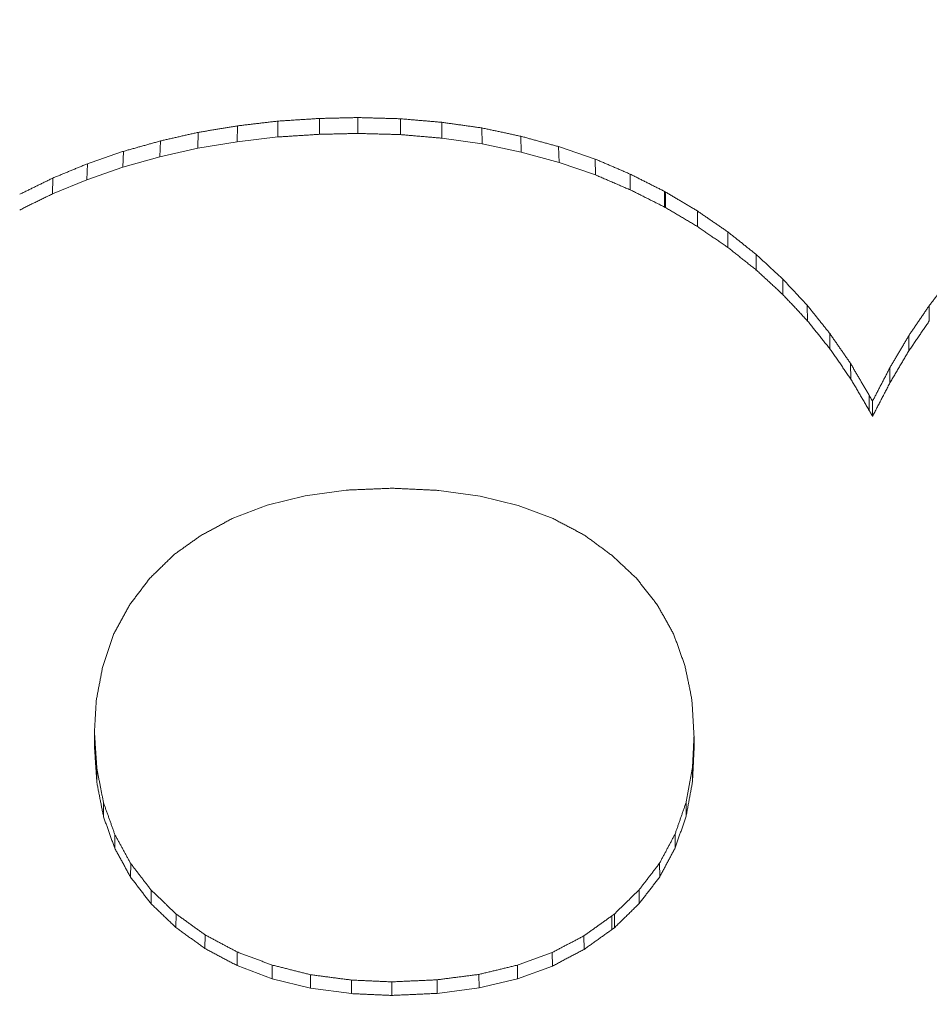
# Model space of a CAD drawing. Header units: millimetres. Extents: x 504 to 605, y 222 to 305.
# Tile 31 of 70: x 552.172 to 552.902, y 263.744 to 264.535. Entities that reach past the tile are written whole.
import ezdxf

# ---------------------------------------------------------------- set-up
doc = ezdxf.new("R2010")
doc.units = ezdxf.units.MM
doc.header["$LTSCALE"] = 0.03
doc.layers.get('0').update_dxf_attribs({"lineweight": 15})
doc.layers.add('1', color=7, linetype='Continuous', true_color=0xffffff)
doc.styles.get("Standard").update_dxf_attribs({"font": 'simsun.ttc', "width": 0.85})
doc.dimstyles.new('ISO-25', dxfattribs={"dimtxt": 2.5, "dimasz": 2, "dimexe": 1.3, "dimexo": 0.625, "dimtad": 1, "dimzin": 9, "dimdsep": 46, "dimtxsty": 'Standard', "dimblk": 'OPEN30', "dimcen": 2, "dimazin": 2, "dimtfac": 0.6, "dimtmove": 0, "dimatfit": 0, "dimldrblk": 'OPEN30', "dimfxl": 1, "dimtolj": 1, "dimarcsym": 0})

# ---------------------------------------------------------------- blocks, each defined once
blk = doc.blocks.new('_Open30')
at = {"color": 0, "linetype": 'ByBlock', "lineweight": -2}
for p, q in [((-1, 0.26795), (0, 0)), ((0, 0), (-1, -0.26795)), ((0, 0), (-1, 0))]:
    blk.add_line(p, q, dxfattribs=at)
blk = doc.blocks.new('*D7')
at = {"color": 0, "lineweight": -2}
for p, q in [((516.83924, 260.29599), (516.83924, 302.80541)), ((573.82796, 277.51337), (573.82796, 302.80541)), ((518.83924, 301.50541), (571.82796, 301.50541))]:
    blk.add_line(p, q, dxfattribs=at)
at = {"layer": 'Defpoints', "color": 0}
for p in [(573.82796, 301.50541), (573.82796, 276.88837), (516.83924, 259.67099)]:
    blk.add_point(p, dxfattribs=at)
at = {"color": 0, "lineweight": -2, "xscale": 2, "yscale": 2, "zscale": 2, "rotation": 180}
blk.add_blockref('_Open30', (516.83924, 301.50541), dxfattribs=at)
at = {"color": 0, "lineweight": -2, "xscale": 2, "yscale": 2, "zscale": 2}
blk.add_blockref('_Open30', (573.82796, 301.50541), dxfattribs=at)
at = {"color": 0, "insert": (545.32061, 303.38041), "char_height": 2.5, "attachment_point": 5}
blk.add_mtext('\\A1;56.99', dxfattribs=at)
blk = doc.blocks.new('A$C4323a73e')
at = {"layer": '1', "color": 7, "linetype": 'Continuous', "lineweight": 18}
for p, q in [((35.57543, 4.78464), (35.57543, 4.77191)), ((35.60606, 4.78535), (35.60606, 4.77262)), ((35.64037, 4.7844), (35.64037, 4.77167)), ((35.50951, 4.77869), (35.5093, 4.76594)), ((35.54185, 4.7825), (35.54185, 4.76977)), ((35.67345, 4.78154), (35.67367, 4.76881)), ((35.7058, 4.77703), (35.70603, 4.76428)), ((35.4779, 4.77346), (35.47767, 4.76071)), ((35.5093, 4.76594), (35.54185, 4.76977)), ((35.67345, 4.76884), (35.70603, 4.76428)), ((35.73692, 4.77037), (35.73729, 4.7576)), ((35.44751, 4.76656), (35.44717, 4.75378)), ((35.44717, 4.75378), (35.47767, 4.76071)), ((35.47767, 4.76071), (35.5093, 4.76594)), ((35.70603, 4.76428), (35.73729, 4.7576)), ((35.76731, 4.76204), (35.76771, 4.74926)), ((35.41786, 4.75823), (35.41751, 4.74546)), ((35.41751, 4.74546), (35.44717, 4.75378)), ((35.73729, 4.7576), (35.76771, 4.74926)), ((35.79671, 4.75205), (35.79707, 4.73928)), ((35.38894, 4.74824), (35.38854, 4.73544)), ((35.38854, 4.73544), (35.41751, 4.74546)), ((35.76771, 4.74926), (35.79707, 4.73928)), ((35.36125, 4.73682), (35.36086, 4.72402)), ((35.36086, 4.72402), (35.38854, 4.73544)), ((35.85234, 4.72611), (35.85234, 4.71353)), ((35.96703, 4.63464), (35.96736, 4.62195)), ((36.00182, 4.58791), (36.00208, 4.57533)), ((36.01677, 4.56239), (36.01677, 4.55025)), ((36.01947, 4.55762), (36.01949, 4.54546)), ((35.56377, 4.48173), (35.59675, 4.48624)), ((35.63203, 4.48768), (35.63522, 4.48768)), ((35.67111, 4.48601), (35.70439, 4.48149)), ((35.53343, 4.47412), (35.56377, 4.48173)), ((35.70439, 4.48149), (35.73498, 4.47388)), ((35.50527, 4.46341), (35.53343, 4.47412)), ((35.73498, 4.47388), (35.76291, 4.4634)), ((35.39458, 4.29207), (35.39458, 4.28065)), ((35.87611, 4.28872), (35.87611, 4.27731)), ((35.39654, 4.26261), (35.39653, 4.25139)), ((35.87488, 4.26333), (35.87488, 4.25199)), ((35.40193, 4.23506), (35.4019, 4.22395)), ((35.86974, 4.23554), (35.86977, 4.22436)), ((35.411, 4.20966), (35.41093, 4.19864)), ((35.86092, 4.21014), (35.86098, 4.19907)), ((35.42374, 4.18641), (35.42363, 4.17547)), ((35.84842, 4.18665), (35.84853, 4.17565)), ((35.44016, 4.16507), (35.44001, 4.15418)), ((35.832, 4.16531), (35.83218, 4.1544)), ((35.46025, 4.14588), (35.46006, 4.13503)), ((35.81019, 4.14444), (35.81019, 4.13342)), ((35.81215, 4.14588), (35.81236, 4.13501)), ((35.48353, 4.12909), (35.48334, 4.11824)), ((35.78764, 4.12837), (35.78787, 4.11751)), ((35.50926, 4.11541), (35.50908, 4.10456)), ((35.76216, 4.11493), (35.76237, 4.10406)), ((35.50908, 4.10456), (35.53728, 4.09399)), ((35.53744, 4.10485), (35.53728, 4.09399)), ((35.73422, 4.10485), (35.73445, 4.09399)), ((35.73445, 4.09399), (35.76237, 4.10406)), ((35.56808, 4.09717), (35.56798, 4.0863)), ((35.70335, 4.09741), (35.70352, 4.08653)), ((35.53728, 4.09399), (35.56798, 4.0863)), ((35.60116, 4.09285), (35.60116, 4.08196)), ((35.63351, 4.09141), (35.63351, 4.08053)), ((35.66977, 4.09309), (35.66991, 4.08221)), ((35.70352, 4.08653), (35.73445, 4.09399)), ((35.56798, 4.0863), (35.60116, 4.08196)), ((35.66977, 4.08219), (35.70352, 4.08653))]:
    blk.add_line(p, q, dxfattribs=at)
for points, degree in [([(35.57543, 4.78464), (35.57484, 4.7846), (35.57366, 4.78452), (35.57189, 4.78441), (35.57013, 4.7843), (35.56836, 4.78419), (35.56659, 4.78407), (35.56483, 4.78396), (35.56306, 4.78385), (35.56129, 4.78374), (35.55952, 4.78362), (35.55776, 4.78351), (35.55599, 4.7834), (35.55422, 4.78328), (35.55246, 4.78317), (35.55069, 4.78306), (35.54892, 4.78295), (35.54716, 4.78283), (35.54539, 4.78272), (35.54362, 4.78261), (35.54244, 4.78253), (35.54185, 4.7825)], 3), ([(35.60606, 4.78535), (35.60552, 4.78534), (35.60445, 4.78531), (35.60283, 4.78527), (35.60122, 4.78524), (35.59961, 4.7852), (35.598, 4.78516), (35.59639, 4.78512), (35.59477, 4.78509), (35.59316, 4.78505), (35.59155, 4.78501), (35.58994, 4.78497), (35.58832, 4.78494), (35.58671, 4.7849), (35.5851, 4.78486), (35.58349, 4.78482), (35.58188, 4.78479), (35.58026, 4.78475), (35.57865, 4.78471), (35.57704, 4.78467), (35.57596, 4.78465), (35.57543, 4.78464)], 3), ([(35.64037, 4.7844), (35.63976, 4.78442), (35.63856, 4.78445), (35.63676, 4.7845), (35.63495, 4.78455), (35.63314, 4.7846), (35.63134, 4.78465), (35.62953, 4.7847), (35.62773, 4.78475), (35.62592, 4.7848), (35.62412, 4.78485), (35.62231, 4.7849), (35.6205, 4.78495), (35.6187, 4.785), (35.61689, 4.78505), (35.61509, 4.7851), (35.61328, 4.78515), (35.61148, 4.7852), (35.60967, 4.78525), (35.60786, 4.7853), (35.60666, 4.78533), (35.60606, 4.78535)], 3), ([(35.67345, 4.78154), (35.67287, 4.78159), (35.67171, 4.78169), (35.66997, 4.78185), (35.66823, 4.782), (35.66648, 4.78215), (35.66474, 4.7823), (35.663, 4.78245), (35.66126, 4.7826), (35.65952, 4.78275), (35.65778, 4.7829), (35.65604, 4.78305), (35.6543, 4.7832), (35.65256, 4.78335), (35.65081, 4.7835), (35.64907, 4.78365), (35.64733, 4.7838), (35.64559, 4.78395), (35.64385, 4.7841), (35.64211, 4.78425), (35.64095, 4.78435), (35.64037, 4.7844)], 3), ([(35.50951, 4.77869), (35.50895, 4.7786), (35.50784, 4.77842), (35.50618, 4.77814), (35.50452, 4.77786), (35.50285, 4.77759), (35.50119, 4.77731), (35.49952, 4.77704), (35.49786, 4.77676), (35.4962, 4.77649), (35.49453, 4.77621), (35.49287, 4.77594), (35.49121, 4.77566), (35.48954, 4.77539), (35.48788, 4.77511), (35.48621, 4.77483), (35.48455, 4.77456), (35.48289, 4.77428), (35.48122, 4.77401), (35.47956, 4.77373), (35.47845, 4.77355), (35.4779, 4.77346)], 3), ([(35.54185, 4.7825), (35.54129, 4.78243), (35.54015, 4.7823), (35.53845, 4.7821), (35.53675, 4.7819), (35.53504, 4.78169), (35.53334, 4.78149), (35.53164, 4.78129), (35.52994, 4.78109), (35.52823, 4.78089), (35.52653, 4.78069), (35.52483, 4.78049), (35.52313, 4.78029), (35.52142, 4.78009), (35.51972, 4.77989), (35.51802, 4.77969), (35.51632, 4.77949), (35.51461, 4.77929), (35.51291, 4.77909), (35.51121, 4.77889), (35.51007, 4.77876), (35.50951, 4.77869)], 3), ([(35.7058, 4.77703), (35.70523, 4.7771), (35.70409, 4.77726), (35.70239, 4.7775), (35.70069, 4.77774), (35.69899, 4.77798), (35.69728, 4.77821), (35.69558, 4.77845), (35.69388, 4.77869), (35.69218, 4.77893), (35.69047, 4.77917), (35.68877, 4.7794), (35.68707, 4.77964), (35.68537, 4.77988), (35.68366, 4.78012), (35.68196, 4.78036), (35.68026, 4.78059), (35.67856, 4.78083), (35.67685, 4.78107), (35.67515, 4.78131), (35.67402, 4.78147), (35.67345, 4.78154)], 3), ([(35.73692, 4.77037), (35.73637, 4.77048), (35.73528, 4.77072), (35.73364, 4.77107), (35.732, 4.77142), (35.73037, 4.77177), (35.72873, 4.77212), (35.72709, 4.77247), (35.72545, 4.77282), (35.72381, 4.77317), (35.72218, 4.77352), (35.72054, 4.77387), (35.7189, 4.77422), (35.71726, 4.77457), (35.71562, 4.77492), (35.71399, 4.77527), (35.71235, 4.77562), (35.71071, 4.77597), (35.70907, 4.77632), (35.70743, 4.77667), (35.70634, 4.77691), (35.7058, 4.77703)], 3), ([(35.4779, 4.77346), (35.47736, 4.77334), (35.4763, 4.77309), (35.4747, 4.77273), (35.4731, 4.77237), (35.4715, 4.77201), (35.4699, 4.77164), (35.4683, 4.77128), (35.4667, 4.77092), (35.4651, 4.77055), (35.4635, 4.77019), (35.4619, 4.76983), (35.4603, 4.76946), (35.4587, 4.7691), (35.4571, 4.76874), (35.4555, 4.76837), (35.45391, 4.76801), (35.45231, 4.76765), (35.45071, 4.76729), (35.44911, 4.76692), (35.44804, 4.76668), (35.44751, 4.76656)], 3), ([(35.54185, 4.76977), (35.54244, 4.76981), (35.54362, 4.76989), (35.54539, 4.77), (35.54716, 4.77011), (35.54892, 4.77022), (35.55069, 4.77034), (35.55246, 4.77045), (35.55422, 4.77056), (35.55599, 4.77067), (35.55776, 4.77079), (35.55952, 4.7709), (35.56129, 4.77101), (35.56306, 4.77112), (35.56483, 4.77123), (35.56659, 4.77135), (35.56836, 4.77146), (35.57013, 4.77157), (35.57189, 4.77168), (35.57366, 4.7718), (35.57484, 4.77187), (35.57543, 4.77191)], 3), ([(35.57543, 4.77191), (35.57596, 4.77192), (35.57704, 4.77195), (35.57865, 4.77198), (35.58026, 4.77202), (35.58188, 4.77206), (35.58349, 4.7721), (35.5851, 4.77213), (35.58671, 4.77217), (35.58832, 4.77221), (35.58994, 4.77225), (35.59155, 4.77228), (35.59316, 4.77232), (35.59477, 4.77236), (35.59639, 4.7724), (35.598, 4.77243), (35.59961, 4.77247), (35.60122, 4.77251), (35.60283, 4.77255), (35.60445, 4.77258), (35.60552, 4.77261), (35.60606, 4.77262)], 3), ([(35.60606, 4.77262), (35.60666, 4.7726), (35.60786, 4.77257), (35.60967, 4.77252), (35.61148, 4.77247), (35.61328, 4.77242), (35.61509, 4.77237), (35.61689, 4.77232), (35.6187, 4.77227), (35.6205, 4.77222), (35.62231, 4.77217), (35.62412, 4.77212), (35.62592, 4.77207), (35.62773, 4.77202), (35.62953, 4.77197), (35.63134, 4.77192), (35.63314, 4.77187), (35.63495, 4.77182), (35.63676, 4.77177), (35.63856, 4.77172), (35.63976, 4.77169), (35.64037, 4.77167)], 3), ([(35.64037, 4.77167), (35.64095, 4.77162), (35.64211, 4.77152), (35.64385, 4.77137), (35.64559, 4.77122), (35.64733, 4.77107), (35.64907, 4.77092), (35.65081, 4.77077), (35.65256, 4.77062), (35.6543, 4.77047), (35.65604, 4.77032), (35.65778, 4.77017), (35.65952, 4.77002), (35.66126, 4.76987), (35.663, 4.76972), (35.66474, 4.76957), (35.66648, 4.76942), (35.66823, 4.76927), (35.66997, 4.76912), (35.67171, 4.76897), (35.67287, 4.76887), (35.67345, 4.76883)], 3), ([(35.76731, 4.76204), (35.76677, 4.76219), (35.76571, 4.76248), (35.76411, 4.76292), (35.76251, 4.76335), (35.76091, 4.76379), (35.75931, 4.76423), (35.75771, 4.76467), (35.75611, 4.76511), (35.75451, 4.76554), (35.75291, 4.76598), (35.75131, 4.76642), (35.74971, 4.76686), (35.74811, 4.7673), (35.74651, 4.76774), (35.74491, 4.76817), (35.74332, 4.76861), (35.74172, 4.76905), (35.74012, 4.76949), (35.73852, 4.76993), (35.73745, 4.77022), (35.73692, 4.77037)], 3), ([(35.44751, 4.76656), (35.44699, 4.76641), (35.44595, 4.76612), (35.44439, 4.76568), (35.44283, 4.76524), (35.44127, 4.76481), (35.43971, 4.76437), (35.43814, 4.76393), (35.43658, 4.76349), (35.43502, 4.76305), (35.43346, 4.76261), (35.4319, 4.76218), (35.43034, 4.76174), (35.42878, 4.7613), (35.42722, 4.76086), (35.42566, 4.76042), (35.4241, 4.75999), (35.42254, 4.75955), (35.42098, 4.75911), (35.41942, 4.75867), (35.41838, 4.75838), (35.41786, 4.75823)], 3), ([(35.79671, 4.75205), (35.7962, 4.75222), (35.79516, 4.75257), (35.79362, 4.7531), (35.79207, 4.75362), (35.79052, 4.75415), (35.78897, 4.75468), (35.78743, 4.7552), (35.78588, 4.75573), (35.78433, 4.75625), (35.78278, 4.75678), (35.78123, 4.75731), (35.77969, 4.75783), (35.77814, 4.75836), (35.77659, 4.75888), (35.77504, 4.75941), (35.7735, 4.75994), (35.77195, 4.76046), (35.7704, 4.76099), (35.76885, 4.76151), (35.76782, 4.76186), (35.76731, 4.76204)], 3), ([(35.41786, 4.75823), (35.41735, 4.75806), (35.41633, 4.75771), (35.41481, 4.75718), (35.41329, 4.75665), (35.41177, 4.75613), (35.41025, 4.7556), (35.40873, 4.75508), (35.4072, 4.75455), (35.40568, 4.75402), (35.40416, 4.7535), (35.40264, 4.75297), (35.40112, 4.75245), (35.39959, 4.75192), (35.39807, 4.75139), (35.39655, 4.75087), (35.39503, 4.75034), (35.39351, 4.74982), (35.39198, 4.74929), (35.39046, 4.74876), (35.38945, 4.74841), (35.38894, 4.74824)], 3), ([(35.82489, 4.73991), (35.8244, 4.74012), (35.82341, 4.74055), (35.82193, 4.74119), (35.82044, 4.74183), (35.81896, 4.74247), (35.81748, 4.7431), (35.81599, 4.74374), (35.81451, 4.74438), (35.81303, 4.74502), (35.81154, 4.74566), (35.81006, 4.7463), (35.80858, 4.74694), (35.80709, 4.74758), (35.80561, 4.74821), (35.80413, 4.74885), (35.80264, 4.74949), (35.80116, 4.75013), (35.79968, 4.75077), (35.7982, 4.75141), (35.79721, 4.75183), (35.79671, 4.75205)], 3), ([(35.38894, 4.74824), (35.38845, 4.74804), (35.38748, 4.74764), (35.38603, 4.74704), (35.38457, 4.74644), (35.38311, 4.74583), (35.38165, 4.74523), (35.3802, 4.74463), (35.37874, 4.74403), (35.37728, 4.74343), (35.37582, 4.74283), (35.37437, 4.74223), (35.37291, 4.74163), (35.37145, 4.74102), (35.36999, 4.74042), (35.36854, 4.73982), (35.36708, 4.73922), (35.36562, 4.73862), (35.36416, 4.73802), (35.36271, 4.73742), (35.36173, 4.73702), (35.36125, 4.73682)], 3), ([(35.36125, 4.73682), (35.36078, 4.73659), (35.35984, 4.73613), (35.35844, 4.73544), (35.35703, 4.73475), (35.35563, 4.73406), (35.35422, 4.73337), (35.35281, 4.73268), (35.35141, 4.73199), (35.35, 4.7313), (35.3486, 4.73062), (35.34719, 4.72993), (35.34578, 4.72924), (35.34438, 4.72855), (35.34297, 4.72786), (35.34157, 4.72717), (35.34016, 4.72648), (35.33876, 4.72579), (35.33735, 4.7251), (35.33594, 4.72441), (35.33501, 4.72395), (35.33454, 4.72373)], 3), ([(35.82489, 4.73991), (35.82491, 4.72733)], 1), ([(35.85234, 4.72611), (35.85186, 4.72635), (35.85089, 4.72683), (35.84945, 4.72756), (35.84801, 4.72829), (35.84656, 4.72901), (35.84512, 4.72974), (35.84367, 4.73047), (35.84223, 4.73119), (35.84078, 4.73192), (35.83934, 4.73264), (35.83789, 4.73337), (35.83645, 4.7341), (35.835, 4.73482), (35.83356, 4.73555), (35.83212, 4.73628), (35.83067, 4.737), (35.82923, 4.73773), (35.82778, 4.73846), (35.82634, 4.73918), (35.82537, 4.73967), (35.82489, 4.73991)], 3), ([(35.85307, 4.72563), (35.85306, 4.72564), (35.85304, 4.72565), (35.853, 4.72568), (35.85296, 4.7257), (35.85292, 4.72573), (35.85288, 4.72575), (35.85284, 4.72578), (35.8528, 4.7258), (35.85276, 4.72583), (35.85273, 4.72586), (35.85269, 4.72588), (35.85265, 4.72591), (35.85261, 4.72593), (35.85257, 4.72596), (35.85253, 4.72598), (35.85249, 4.72601), (35.85246, 4.72603), (35.85242, 4.72606), (35.85238, 4.72608), (35.85235, 4.7261), (35.85234, 4.72611)], 3), ([(35.85307, 4.72563), (35.85309, 4.71309)], 1), ([(35.87881, 4.71039), (35.87835, 4.71066), (35.87745, 4.7112), (35.8761, 4.712), (35.87474, 4.7128), (35.87339, 4.7136), (35.87203, 4.7144), (35.87068, 4.71521), (35.86933, 4.71601), (35.86797, 4.71681), (35.86662, 4.71761), (35.86526, 4.71841), (35.86391, 4.71921), (35.86255, 4.72002), (35.8612, 4.72082), (35.85985, 4.72162), (35.85849, 4.72242), (35.85714, 4.72322), (35.85578, 4.72403), (35.85443, 4.72483), (35.85353, 4.72536), (35.85307, 4.72563)], 3), ([(35.85234, 4.71353), (35.85235, 4.71353), (35.85238, 4.71351), (35.85242, 4.71348), (35.85246, 4.71346), (35.85249, 4.71343), (35.85253, 4.71341), (35.85257, 4.71338), (35.85261, 4.71336), (35.85265, 4.71333), (35.85269, 4.71331), (35.85273, 4.71328), (35.85276, 4.71326), (35.8528, 4.71323), (35.85284, 4.71321), (35.85288, 4.71318), (35.85292, 4.71316), (35.85296, 4.71313), (35.853, 4.71311), (35.85304, 4.71308), (35.85306, 4.71307), (35.85307, 4.71306)], 3), ([(35.87881, 4.71039), (35.87883, 4.69789)], 1), ([(35.90331, 4.69349), (35.90288, 4.69378), (35.90202, 4.69438), (35.90073, 4.69527), (35.89944, 4.69616), (35.89815, 4.69705), (35.89686, 4.69794), (35.89557, 4.69883), (35.89428, 4.69972), (35.89299, 4.70061), (35.8917, 4.7015), (35.89041, 4.70239), (35.88912, 4.70328), (35.88783, 4.70417), (35.88654, 4.70506), (35.88525, 4.70595), (35.88396, 4.70684), (35.88267, 4.70772), (35.88138, 4.70861), (35.8801, 4.7095), (35.87924, 4.7101), (35.87881, 4.71039)], 3), ([(35.90331, 4.69349), (35.90334, 4.68103)], 1), ([(35.9261, 4.67539), (35.9257, 4.6757), (35.9249, 4.67634), (35.9237, 4.67729), (35.9225, 4.67825), (35.9213, 4.6792), (35.9201, 4.68015), (35.9189, 4.6811), (35.9177, 4.68206), (35.91651, 4.68301), (35.91531, 4.68396), (35.91411, 4.68491), (35.91291, 4.68587), (35.91171, 4.68682), (35.91051, 4.68777), (35.90931, 4.68872), (35.90811, 4.68968), (35.90691, 4.69063), (35.90571, 4.69158), (35.90451, 4.69254), (35.90371, 4.69317), (35.90331, 4.69349)], 3), ([(35.9261, 4.67539), (35.92613, 4.66298)], 1), ([(35.94742, 4.65561), (35.94705, 4.65596), (35.9463, 4.65665), (35.94518, 4.6577), (35.94405, 4.65874), (35.94293, 4.65978), (35.94181, 4.66082), (35.94069, 4.66186), (35.93957, 4.6629), (35.93844, 4.66394), (35.93732, 4.66498), (35.9362, 4.66602), (35.93508, 4.66706), (35.93396, 4.6681), (35.93283, 4.66914), (35.93171, 4.67018), (35.93059, 4.67122), (35.92947, 4.67227), (35.92835, 4.67331), (35.92722, 4.67435), (35.92647, 4.67504), (35.9261, 4.67539)], 3), ([(36.08294, 4.65752), (36.08262, 4.65711), (36.08199, 4.6563), (36.08105, 4.65509), (36.08011, 4.65387), (36.07917, 4.65265), (36.07823, 4.65144), (36.07729, 4.65022), (36.07635, 4.649), (36.0754, 4.64779), (36.07446, 4.64657), (36.07352, 4.64535), (36.07258, 4.64414), (36.07164, 4.64292), (36.0707, 4.6417), (36.06975, 4.64049), (36.06881, 4.63927), (36.06787, 4.63805), (36.06693, 4.63684), (36.06599, 4.63562), (36.06536, 4.63481), (36.06505, 4.6344)], 3), ([(35.94742, 4.65561), (35.94745, 4.64325)], 1), ([(35.96703, 4.63464), (35.96668, 4.63501), (35.96599, 4.63575), (35.96496, 4.63685), (35.96393, 4.63795), (35.9629, 4.63906), (35.96187, 4.64016), (35.96083, 4.64127), (35.9598, 4.64237), (35.95877, 4.64347), (35.95774, 4.64458), (35.95671, 4.64568), (35.95568, 4.64678), (35.95464, 4.64789), (35.95361, 4.64899), (35.95258, 4.6501), (35.95155, 4.6512), (35.95052, 4.6523), (35.94948, 4.65341), (35.94845, 4.65451), (35.94776, 4.65525), (35.94742, 4.65561)], 3), ([(35.98516, 4.612), (35.98484, 4.61239), (35.9842, 4.61319), (35.98325, 4.61438), (35.9823, 4.61557), (35.98134, 4.61677), (35.98039, 4.61796), (35.97943, 4.61915), (35.97848, 4.62034), (35.97752, 4.62153), (35.97657, 4.62272), (35.97561, 4.62392), (35.97466, 4.62511), (35.97371, 4.6263), (35.97275, 4.62749), (35.9718, 4.62868), (35.97084, 4.62988), (35.96989, 4.63107), (35.96893, 4.63226), (35.96798, 4.63345), (35.96734, 4.63425), (35.96703, 4.63464)], 3), ([(36.06505, 4.6344), (36.06476, 4.63398), (36.06418, 4.63314), (36.06332, 4.63187), (36.06245, 4.6306), (36.06159, 4.62934), (36.06073, 4.62807), (36.05986, 4.6268), (36.059, 4.62554), (36.05813, 4.62427), (36.05727, 4.623), (36.05641, 4.62173), (36.05554, 4.62047), (36.05468, 4.6192), (36.05381, 4.61793), (36.05295, 4.61666), (36.05209, 4.6154), (36.05122, 4.61413), (36.05036, 4.61286), (36.04949, 4.6116), (36.04892, 4.61075), (36.04863, 4.61033)], 3), ([(36.06505, 4.6344), (36.06508, 4.62205)], 1), ([(35.98516, 4.612), (35.98519, 4.59975)], 1), ([(36.00182, 4.58791), (36.00153, 4.58834), (36.00095, 4.58918), (36.00007, 4.59045), (35.99919, 4.59172), (35.99831, 4.59298), (35.99744, 4.59425), (35.99656, 4.59552), (35.99568, 4.59679), (35.99481, 4.59805), (35.99393, 4.59932), (35.99305, 4.60059), (35.99218, 4.60186), (35.9913, 4.60313), (35.99042, 4.60439), (35.98954, 4.60566), (35.98867, 4.60693), (35.98779, 4.60819), (35.98691, 4.60946), (35.98604, 4.61073), (35.98545, 4.61157), (35.98516, 4.612)], 3), ([(36.04863, 4.61033), (36.04836, 4.60988), (36.04783, 4.60897), (36.04703, 4.60762), (36.04623, 4.60626), (36.04543, 4.60491), (36.04463, 4.60355), (36.04383, 4.6022), (36.04303, 4.60084), (36.04223, 4.59949), (36.04143, 4.59813), (36.04063, 4.59677), (36.03983, 4.59542), (36.03903, 4.59406), (36.03823, 4.59271), (36.03743, 4.59135), (36.03663, 4.59), (36.03583, 4.58864), (36.03503, 4.58729), (36.03423, 4.58593), (36.0337, 4.58503), (36.03344, 4.58457)], 3), ([(36.04863, 4.61033), (36.04866, 4.59804)], 1), ([(36.01677, 4.56239), (36.01651, 4.56284), (36.01598, 4.56373), (36.0152, 4.56508), (36.01441, 4.56642), (36.01362, 4.56776), (36.01284, 4.56911), (36.01205, 4.57045), (36.01126, 4.57179), (36.01048, 4.57314), (36.00969, 4.57448), (36.0089, 4.57582), (36.00812, 4.57717), (36.00733, 4.57851), (36.00654, 4.57985), (36.00576, 4.5812), (36.00497, 4.58254), (36.00418, 4.58388), (36.0034, 4.58523), (36.00261, 4.58657), (36.00209, 4.58747), (36.00182, 4.58791)], 3), ([(36.03344, 4.58457), (36.03319, 4.5841), (36.0327, 4.58316), (36.03196, 4.58174), (36.03123, 4.58032), (36.03049, 4.5789), (36.02976, 4.57748), (36.02902, 4.57606), (36.02829, 4.57464), (36.02755, 4.57323), (36.02682, 4.57181), (36.02608, 4.57039), (36.02535, 4.56897), (36.02461, 4.56755), (36.02388, 4.56613), (36.02314, 4.56471), (36.02241, 4.56329), (36.02167, 4.56188), (36.02094, 4.56046), (36.0202, 4.55904), (36.01971, 4.55809), (36.01947, 4.55762)], 3), ([(36.03344, 4.58457), (36.03347, 4.57236)], 1), ([(36.01947, 4.55762), (36.01942, 4.5577), (36.01933, 4.55787), (36.01918, 4.55812), (36.01904, 4.55837), (36.0189, 4.55862), (36.01876, 4.55887), (36.01862, 4.55913), (36.01847, 4.55938), (36.01833, 4.55963), (36.01819, 4.55988), (36.01805, 4.56013), (36.01791, 4.56038), (36.01776, 4.56063), (36.01762, 4.56088), (36.01748, 4.56113), (36.01734, 4.56139), (36.0172, 4.56164), (36.01706, 4.56189), (36.01691, 4.56214), (36.01682, 4.56231), (36.01677, 4.56239)], 3), ([(36.01677, 4.55025), (36.01682, 4.55017), (36.01691, 4.55), (36.01706, 4.54975), (36.0172, 4.5495), (36.01734, 4.54925), (36.01748, 4.549), (36.01762, 4.54875), (36.01776, 4.5485), (36.01791, 4.54825), (36.01805, 4.548), (36.01819, 4.54775), (36.01833, 4.5475), (36.01847, 4.54725), (36.01862, 4.547), (36.01876, 4.54675), (36.0189, 4.5465), (36.01904, 4.54625), (36.01918, 4.546), (36.01933, 4.54574), (36.01942, 4.54558), (36.01947, 4.54549)], 3), ([(35.59675, 4.48624), (35.59737, 4.48627), (35.5986, 4.48632), (35.60046, 4.4864), (35.60232, 4.48647), (35.60418, 4.48655), (35.60603, 4.48662), (35.60789, 4.4867), (35.60975, 4.48677), (35.61161, 4.48685), (35.61346, 4.48692), (35.61532, 4.487), (35.61718, 4.48707), (35.61903, 4.48715), (35.62089, 4.48723), (35.62275, 4.4873), (35.62461, 4.48738), (35.62646, 4.48745), (35.62832, 4.48753), (35.63018, 4.4876), (35.63142, 4.48765), (35.63203, 4.48768)], 3), ([(35.39458, 4.29207), (35.3946, 4.29251), (35.39465, 4.29339), (35.39473, 4.29472), (35.39481, 4.29604), (35.39489, 4.29736), (35.39496, 4.29869), (35.39504, 4.30001), (35.39512, 4.30133), (35.3952, 4.30266), (35.39527, 4.30398), (35.39535, 4.3053), (35.39543, 4.30662), (35.39551, 4.30795), (35.39558, 4.30927), (35.39566, 4.31059), (35.39574, 4.31192), (35.39581, 4.31324), (35.39589, 4.31456), (35.39597, 4.31588), (35.39602, 4.31677), (35.39605, 4.31721)], 3), ([(35.87439, 4.31816), (35.87442, 4.31765), (35.87448, 4.31662), (35.87457, 4.31507), (35.87467, 4.31352), (35.87476, 4.31197), (35.87485, 4.31042), (35.87494, 4.30887), (35.87503, 4.30732), (35.87512, 4.30577), (35.87521, 4.30422), (35.8753, 4.30267), (35.87539, 4.30112), (35.87548, 4.29957), (35.87557, 4.29802), (35.87566, 4.29647), (35.87575, 4.29492), (35.87584, 4.29337), (35.87593, 4.29182), (35.87602, 4.29027), (35.87608, 4.28924), (35.87611, 4.28872)], 3), ([(35.39654, 4.26261), (35.3965, 4.26313), (35.39643, 4.26417), (35.39633, 4.26572), (35.39623, 4.26727), (35.39612, 4.26882), (35.39602, 4.27037), (35.39592, 4.27192), (35.39581, 4.27347), (35.39571, 4.27502), (35.39561, 4.27657), (35.39551, 4.27812), (35.3954, 4.27967), (35.3953, 4.28122), (35.3952, 4.28277), (35.39509, 4.28432), (35.39499, 4.28587), (35.39489, 4.28742), (35.39478, 4.28897), (35.39468, 4.29052), (35.39461, 4.29155), (35.39458, 4.29207)], 3), ([(35.87611, 4.28872), (35.87609, 4.28827), (35.87605, 4.28738), (35.87598, 4.28605), (35.87592, 4.28471), (35.87585, 4.28338), (35.87579, 4.28204), (35.87572, 4.2807), (35.87566, 4.27937), (35.87559, 4.27803), (35.87553, 4.2767), (35.87546, 4.27536), (35.8754, 4.27402), (35.87534, 4.27269), (35.87527, 4.27135), (35.87521, 4.27001), (35.87514, 4.26868), (35.87508, 4.26734), (35.87501, 4.26601), (35.87495, 4.26467), (35.87491, 4.26378), (35.87488, 4.26333)], 3), ([(35.87488, 4.25199), (35.87491, 4.25244), (35.87495, 4.25332), (35.87501, 4.25466), (35.87508, 4.25599), (35.87514, 4.25732), (35.87521, 4.25866), (35.87527, 4.25999), (35.87534, 4.26132), (35.8754, 4.26265), (35.87546, 4.26399), (35.87553, 4.26532), (35.87559, 4.26665), (35.87566, 4.26798), (35.87572, 4.26932), (35.87579, 4.27065), (35.87585, 4.27198), (35.87592, 4.27331), (35.87598, 4.27465), (35.87605, 4.27598), (35.87609, 4.27687), (35.87611, 4.27731)], 3), ([(35.40193, 4.23506), (35.40183, 4.23555), (35.40164, 4.23652), (35.40136, 4.23797), (35.40108, 4.23942), (35.40079, 4.24087), (35.40051, 4.24232), (35.40023, 4.24377), (35.39994, 4.24522), (35.39966, 4.24667), (35.39937, 4.24812), (35.39909, 4.24957), (35.39881, 4.25102), (35.39852, 4.25247), (35.39824, 4.25392), (35.39796, 4.25537), (35.39767, 4.25682), (35.39739, 4.25827), (35.3971, 4.25972), (35.39682, 4.26117), (35.39663, 4.26213), (35.39654, 4.26261)], 3), ([(35.87488, 4.26333), (35.87479, 4.26285), (35.87461, 4.26187), (35.87434, 4.26041), (35.87407, 4.25895), (35.8738, 4.25748), (35.87353, 4.25602), (35.87326, 4.25456), (35.87299, 4.2531), (35.87272, 4.25163), (35.87245, 4.25017), (35.87218, 4.24871), (35.87191, 4.24725), (35.87163, 4.24578), (35.87136, 4.24432), (35.87109, 4.24286), (35.87082, 4.2414), (35.87055, 4.23993), (35.87028, 4.23847), (35.87001, 4.23701), (35.86983, 4.23603), (35.86974, 4.23554)], 3), ([(35.411, 4.20966), (35.41084, 4.21011), (35.41052, 4.211), (35.41004, 4.21234), (35.40956, 4.21367), (35.40909, 4.21501), (35.40861, 4.21635), (35.40813, 4.21769), (35.40765, 4.21902), (35.40718, 4.22036), (35.4067, 4.2217), (35.40622, 4.22303), (35.40575, 4.22437), (35.40527, 4.22571), (35.40479, 4.22704), (35.40431, 4.22838), (35.40384, 4.22972), (35.40336, 4.23105), (35.40288, 4.23239), (35.40241, 4.23373), (35.40209, 4.23462), (35.40193, 4.23506)], 3), ([(35.86974, 4.23554), (35.86958, 4.2351), (35.86927, 4.23421), (35.86881, 4.23287), (35.86835, 4.23153), (35.86788, 4.2302), (35.86742, 4.22886), (35.86695, 4.22752), (35.86649, 4.22619), (35.86602, 4.22485), (35.86556, 4.22351), (35.8651, 4.22218), (35.86463, 4.22084), (35.86417, 4.2195), (35.8637, 4.21816), (35.86324, 4.21683), (35.86277, 4.21549), (35.86231, 4.21415), (35.86184, 4.21282), (35.86138, 4.21148), (35.86107, 4.21059), (35.86092, 4.21014)], 3), ([(35.42374, 4.18641), (35.42351, 4.18682), (35.42307, 4.18763), (35.4224, 4.18886), (35.42173, 4.19008), (35.42106, 4.19131), (35.42038, 4.19253), (35.41971, 4.19375), (35.41904, 4.19498), (35.41837, 4.1962), (35.4177, 4.19743), (35.41703, 4.19865), (35.41636, 4.19987), (35.41569, 4.2011), (35.41502, 4.20232), (35.41435, 4.20354), (35.41368, 4.20477), (35.41301, 4.20599), (35.41234, 4.20722), (35.41167, 4.20844), (35.41122, 4.20925), (35.411, 4.20966)], 3), ([(35.86092, 4.21014), (35.8607, 4.20973), (35.86026, 4.20891), (35.8596, 4.20767), (35.85894, 4.20643), (35.85829, 4.2052), (35.85763, 4.20396), (35.85697, 4.20272), (35.85631, 4.20149), (35.85565, 4.20025), (35.855, 4.19901), (35.85434, 4.19778), (35.85368, 4.19654), (35.85302, 4.19531), (35.85237, 4.19407), (35.85171, 4.19283), (35.85105, 4.1916), (35.85039, 4.19036), (35.84973, 4.18912), (35.84908, 4.18789), (35.84864, 4.18706), (35.84842, 4.18665)], 3), ([(35.44016, 4.16507), (35.43987, 4.16544), (35.43929, 4.16619), (35.43843, 4.16732), (35.43756, 4.16844), (35.4367, 4.16956), (35.43584, 4.17069), (35.43497, 4.17181), (35.43411, 4.17293), (35.43324, 4.17406), (35.43238, 4.17518), (35.43152, 4.1763), (35.43065, 4.17742), (35.42979, 4.17855), (35.42892, 4.17967), (35.42806, 4.18079), (35.42719, 4.18192), (35.42633, 4.18304), (35.42547, 4.18416), (35.4246, 4.18529), (35.42403, 4.18604), (35.42374, 4.18641)], 3), ([(35.84842, 4.18665), (35.84813, 4.18628), (35.84755, 4.18553), (35.84669, 4.1844), (35.84583, 4.18328), (35.84496, 4.18216), (35.8441, 4.18103), (35.84323, 4.17991), (35.84237, 4.17879), (35.84151, 4.17766), (35.84064, 4.17654), (35.83978, 4.17542), (35.83891, 4.1743), (35.83805, 4.17317), (35.83718, 4.17205), (35.83632, 4.17093), (35.83546, 4.1698), (35.83459, 4.16868), (35.83373, 4.16756), (35.83286, 4.16643), (35.83229, 4.16568), (35.832, 4.16531)], 3), ([(35.46025, 4.14588), (35.4599, 4.14622), (35.45919, 4.14689), (35.45814, 4.1479), (35.45708, 4.14891), (35.45602, 4.14992), (35.45496, 4.15093), (35.45391, 4.15194), (35.45285, 4.15295), (35.45179, 4.15396), (35.45073, 4.15497), (35.44968, 4.15598), (35.44862, 4.15699), (35.44756, 4.158), (35.4465, 4.15901), (35.44544, 4.16002), (35.44439, 4.16103), (35.44333, 4.16204), (35.44227, 4.16305), (35.44121, 4.16406), (35.44051, 4.16473), (35.44016, 4.16507)], 3), ([(35.832, 4.16531), (35.83165, 4.16497), (35.83096, 4.16429), (35.82991, 4.16326), (35.82887, 4.16224), (35.82782, 4.16122), (35.82678, 4.1602), (35.82573, 4.15917), (35.82469, 4.15815), (35.82364, 4.15713), (35.8226, 4.15611), (35.82155, 4.15508), (35.82051, 4.15406), (35.81946, 4.15304), (35.81842, 4.15202), (35.81737, 4.15099), (35.81633, 4.14997), (35.81528, 4.14895), (35.81424, 4.14793), (35.8132, 4.1469), (35.8125, 4.14622), (35.81215, 4.14588)], 3), ([(35.48353, 4.12909), (35.48312, 4.12938), (35.48231, 4.12997), (35.48108, 4.13086), (35.47986, 4.13174), (35.47863, 4.13262), (35.47741, 4.13351), (35.47618, 4.13439), (35.47495, 4.13528), (35.47373, 4.13616), (35.4725, 4.13704), (35.47128, 4.13793), (35.47005, 4.13881), (35.46883, 4.13969), (35.4676, 4.14058), (35.46638, 4.14146), (35.46515, 4.14235), (35.46393, 4.14323), (35.4627, 4.14411), (35.46148, 4.145), (35.46066, 4.14559), (35.46025, 4.14588)], 3), ([(35.81019, 4.14444), (35.80979, 4.14416), (35.809, 4.1436), (35.80782, 4.14275), (35.80663, 4.1419), (35.80544, 4.14106), (35.80426, 4.14021), (35.80307, 4.13937), (35.80188, 4.13852), (35.8007, 4.13767), (35.79951, 4.13683), (35.79832, 4.13598), (35.79714, 4.13514), (35.79595, 4.13429), (35.79476, 4.13344), (35.79358, 4.1326), (35.79239, 4.13175), (35.7912, 4.13091), (35.79002, 4.13006), (35.78883, 4.12921), (35.78804, 4.12865), (35.78764, 4.12837)], 3), ([(35.81215, 4.14588), (35.81212, 4.14586), (35.81205, 4.14581), (35.81194, 4.14573), (35.81184, 4.14565), (35.81174, 4.14558), (35.81163, 4.1455), (35.81153, 4.14543), (35.81143, 4.14535), (35.81132, 4.14528), (35.81122, 4.1452), (35.81112, 4.14512), (35.81102, 4.14505), (35.81091, 4.14497), (35.81081, 4.1449), (35.81071, 4.14482), (35.8106, 4.14475), (35.8105, 4.14467), (35.8104, 4.14459), (35.81029, 4.14452), (35.81022, 4.14447), (35.81019, 4.14444)], 3), ([(35.81019, 4.13342), (35.81022, 4.13344), (35.81029, 4.13349), (35.8104, 4.13357), (35.8105, 4.13364), (35.8106, 4.13372), (35.81071, 4.13379), (35.81081, 4.13387), (35.81091, 4.13395), (35.81102, 4.13402), (35.81112, 4.1341), (35.81122, 4.13417), (35.81132, 4.13425), (35.81143, 4.13432), (35.81153, 4.1344), (35.81163, 4.13447), (35.81174, 4.13455), (35.81184, 4.13463), (35.81194, 4.1347), (35.81205, 4.13478), (35.81212, 4.13483), (35.81215, 4.13485)], 3), ([(35.50926, 4.11541), (35.50881, 4.11565), (35.50791, 4.11613), (35.50655, 4.11685), (35.5052, 4.11757), (35.50385, 4.11829), (35.50249, 4.11901), (35.50114, 4.11973), (35.49978, 4.12045), (35.49843, 4.12117), (35.49707, 4.12189), (35.49572, 4.12261), (35.49437, 4.12333), (35.49301, 4.12405), (35.49166, 4.12477), (35.4903, 4.12549), (35.48895, 4.12621), (35.48759, 4.12693), (35.48624, 4.12765), (35.48489, 4.12837), (35.48398, 4.12885), (35.48353, 4.12909)], 3), ([(35.78764, 4.12837), (35.7872, 4.12813), (35.7863, 4.12766), (35.78496, 4.12695), (35.78362, 4.12625), (35.78228, 4.12554), (35.78094, 4.12483), (35.7796, 4.12413), (35.77826, 4.12342), (35.77691, 4.12271), (35.77557, 4.122), (35.77423, 4.1213), (35.77289, 4.12059), (35.77155, 4.11988), (35.77021, 4.11918), (35.76887, 4.11847), (35.76752, 4.11776), (35.76618, 4.11705), (35.76484, 4.11635), (35.7635, 4.11564), (35.76261, 4.11517), (35.76216, 4.11493)], 3), ([(35.53744, 4.10485), (35.53695, 4.10504), (35.53596, 4.10541), (35.53448, 4.10596), (35.53299, 4.10652), (35.53151, 4.10708), (35.53003, 4.10763), (35.52854, 4.10819), (35.52706, 4.10874), (35.52558, 4.1093), (35.52409, 4.10985), (35.52261, 4.11041), (35.52113, 4.11097), (35.51964, 4.11152), (35.51816, 4.11208), (35.51668, 4.11263), (35.5152, 4.11319), (35.51371, 4.11374), (35.51223, 4.1143), (35.51075, 4.11486), (35.50976, 4.11523), (35.50926, 4.11541)], 3), ([(35.76216, 4.11493), (35.76167, 4.11475), (35.76069, 4.1144), (35.75922, 4.11387), (35.75775, 4.11334), (35.75628, 4.11281), (35.75481, 4.11228), (35.75334, 4.11175), (35.75187, 4.11122), (35.7504, 4.11069), (35.74893, 4.11016), (35.74746, 4.10963), (35.74599, 4.1091), (35.74452, 4.10857), (35.74304, 4.10804), (35.74157, 4.10751), (35.7401, 4.10697), (35.73863, 4.10644), (35.73716, 4.10591), (35.73569, 4.10538), (35.73471, 4.10503), (35.73422, 4.10485)], 3), ([(35.56808, 4.09717), (35.56754, 4.09731), (35.56646, 4.09758), (35.56485, 4.09798), (35.56324, 4.09838), (35.56163, 4.09879), (35.56001, 4.09919), (35.5584, 4.0996), (35.55679, 4.1), (35.55518, 4.10041), (35.55357, 4.10081), (35.55195, 4.10121), (35.55034, 4.10162), (35.54873, 4.10202), (35.54712, 4.10243), (35.5455, 4.10283), (35.54389, 4.10324), (35.54228, 4.10364), (35.54067, 4.10404), (35.53906, 4.10445), (35.53798, 4.10472), (35.53744, 4.10485)], 3), ([(35.73422, 4.10485), (35.73368, 4.10472), (35.7326, 4.10446), (35.73097, 4.10407), (35.72935, 4.10368), (35.72772, 4.10329), (35.7261, 4.10289), (35.72447, 4.1025), (35.72285, 4.10211), (35.72122, 4.10172), (35.7196, 4.10133), (35.71797, 4.10094), (35.71635, 4.10055), (35.71472, 4.10015), (35.7131, 4.09976), (35.71147, 4.09937), (35.70985, 4.09898), (35.70822, 4.09859), (35.7066, 4.0982), (35.70497, 4.0978), (35.70389, 4.09754), (35.70335, 4.09741)], 3), ([(35.60116, 4.09285), (35.60058, 4.09293), (35.59942, 4.09308), (35.59768, 4.09331), (35.59593, 4.09353), (35.59419, 4.09376), (35.59245, 4.09399), (35.59071, 4.09422), (35.58897, 4.09444), (35.58723, 4.09467), (35.58549, 4.0949), (35.58375, 4.09513), (35.582, 4.09535), (35.58026, 4.09558), (35.57852, 4.09581), (35.57678, 4.09604), (35.57504, 4.09626), (35.5733, 4.09649), (35.57156, 4.09672), (35.56982, 4.09694), (35.56866, 4.0971), (35.56808, 4.09717)], 3), ([(35.70335, 4.09741), (35.70276, 4.09734), (35.70158, 4.09718), (35.69981, 4.09696), (35.69804, 4.09673), (35.69628, 4.0965), (35.69451, 4.09628), (35.69274, 4.09605), (35.69098, 4.09582), (35.68921, 4.09559), (35.68744, 4.09537), (35.68568, 4.09514), (35.68391, 4.09491), (35.68214, 4.09468), (35.68038, 4.09446), (35.67861, 4.09423), (35.67684, 4.094), (35.67507, 4.09377), (35.67331, 4.09355), (35.67154, 4.09332), (35.67036, 4.09317), (35.66977, 4.09309)], 3), ([(35.63351, 4.09141), (35.63294, 4.09144), (35.6318, 4.09149), (35.6301, 4.09156), (35.6284, 4.09164), (35.6267, 4.09171), (35.62499, 4.09179), (35.62329, 4.09187), (35.62159, 4.09194), (35.61989, 4.09202), (35.61818, 4.09209), (35.61648, 4.09217), (35.61478, 4.09225), (35.61308, 4.09232), (35.61137, 4.0924), (35.60967, 4.09247), (35.60797, 4.09255), (35.60627, 4.09262), (35.60456, 4.0927), (35.60286, 4.09278), (35.60173, 4.09283), (35.60116, 4.09285)], 3), ([(35.66977, 4.09309), (35.66914, 4.09306), (35.66786, 4.093), (35.66596, 4.09292), (35.66405, 4.09283), (35.66214, 4.09274), (35.66023, 4.09265), (35.65832, 4.09256), (35.65641, 4.09247), (35.6545, 4.09238), (35.65259, 4.0923), (35.65068, 4.09221), (35.64878, 4.09212), (35.64687, 4.09203), (35.64496, 4.09194), (35.64305, 4.09185), (35.64114, 4.09177), (35.63923, 4.09168), (35.63732, 4.09159), (35.63541, 4.0915), (35.63414, 4.09144), (35.63351, 4.09141)], 3), ([(35.60116, 4.08196), (35.60173, 4.08194), (35.60286, 4.08189), (35.60456, 4.08181), (35.60627, 4.08174), (35.60797, 4.08166), (35.60967, 4.08159), (35.61137, 4.08151), (35.61308, 4.08143), (35.61478, 4.08136), (35.61648, 4.08128), (35.61818, 4.08121), (35.61989, 4.08113), (35.62159, 4.08106), (35.62329, 4.08098), (35.62499, 4.08091), (35.6267, 4.08083), (35.6284, 4.08075), (35.6301, 4.08068), (35.6318, 4.0806), (35.63294, 4.08055), (35.63351, 4.08053)], 3), ([(35.63351, 4.08053), (35.63414, 4.08056), (35.63541, 4.08062), (35.63732, 4.0807), (35.63923, 4.08079), (35.64114, 4.08088), (35.64305, 4.08097), (35.64496, 4.08106), (35.64687, 4.08114), (35.64878, 4.08123), (35.65068, 4.08132), (35.65259, 4.08141), (35.6545, 4.0815), (35.65641, 4.08159), (35.65832, 4.08167), (35.66023, 4.08176), (35.66214, 4.08185), (35.66405, 4.08194), (35.66596, 4.08203), (35.66786, 4.08212), (35.66914, 4.08217), (35.66977, 4.0822)], 3)]:
    blk.add_open_spline(points, degree=degree, dxfattribs=at)
for points, weights in [([(35.79707, 4.73928), (35.81098, 4.73329), (35.82489, 4.7273)], [0.500000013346, 0.499999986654, 0.500000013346]), ([(35.33455, 4.71113), (35.3477, 4.71758), (35.36086, 4.72402)], [0.5000000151, 0.4999999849, 0.5000000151]), ([(35.82491, 4.72733), (35.83862, 4.72043), (35.85234, 4.71353)], [0.500000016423, 0.499999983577, 0.500000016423]), ([(35.85309, 4.71309), (35.86595, 4.70548), (35.87881, 4.69786)], [0.500000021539, 0.499999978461, 0.500000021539]), ([(35.87883, 4.69789), (35.89107, 4.68945), (35.90331, 4.681)], [0.500000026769, 0.499999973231, 0.500000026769]), ([(35.90334, 4.68103), (35.91472, 4.67199), (35.9261, 4.66295)], [0.500000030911, 0.499999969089, 0.500000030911]), ([(35.92613, 4.66298), (35.93677, 4.6531), (35.94742, 4.64323)], [0.50000003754, 0.49999996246, 0.50000003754]), ([(35.94745, 4.64325), (35.95741, 4.63261), (35.96736, 4.62195)], [0.500000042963, 0.499999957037, 0.500000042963]), ([(35.96736, 4.62195), (35.97626, 4.61084), (35.98516, 4.59973)], [0.500000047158, 0.499999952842, 0.500000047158]), ([(36.04866, 4.59804), (36.05685, 4.61006), (36.06505, 4.62208)], [0.500000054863, 0.499999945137, 0.500000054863]), ([(35.98519, 4.59975), (35.99364, 4.58754), (36.00208, 4.57533)], [0.500000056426, 0.499999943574, 0.500000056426]), ([(36.03347, 4.57236), (36.04105, 4.58522), (36.04863, 4.59806)], [0.500000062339, 0.499999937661, 0.500000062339]), ([(36.00208, 4.57533), (36.00943, 4.5628), (36.01677, 4.55025)], [0.500000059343, 0.499999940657, 0.500000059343]), ([(36.0195, 4.54548), (36.02647, 4.55893), (36.03344, 4.57238)], [0.500000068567, 0.499999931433, 0.500000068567]), ([(35.47983, 4.44961), (35.49255, 4.45651), (35.50527, 4.46341)], [0.500000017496, 0.499999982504, 0.500000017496]), ([(35.76291, 4.4634), (35.77554, 4.45672), (35.78817, 4.45005)], [0.500000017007, 0.499999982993, 0.500000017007]), ([(35.45893, 4.43479), (35.46938, 4.4422), (35.47983, 4.44961)], [0.500000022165, 0.499999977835, 0.500000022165]), ([(35.78817, 4.45005), (35.7993, 4.44184), (35.81044, 4.43363)], [0.500000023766, 0.499999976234, 0.500000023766]), ([(35.43883, 4.41524), (35.44888, 4.42501), (35.45893, 4.43479)], [0.500000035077, 0.499999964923, 0.500000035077]), ([(35.81044, 4.43363), (35.82015, 4.42453), (35.82987, 4.41544)], [0.500000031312, 0.499999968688, 0.500000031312]), ([(35.42263, 4.39373), (35.43073, 4.40449), (35.43883, 4.41524)], [0.500000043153, 0.499999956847, 0.500000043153]), ([(35.82987, 4.41544), (35.83823, 4.4048), (35.84658, 4.39416)], [0.500000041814, 0.499999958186, 0.500000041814]), ([(35.40982, 4.37025), (35.41623, 4.38199), (35.42263, 4.39373)], [0.500000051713, 0.499999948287, 0.500000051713]), ([(35.84658, 4.39416), (35.8531, 4.38254), (35.85962, 4.37092)], [0.500000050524, 0.499999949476, 0.500000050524]), ([(35.40122, 4.34464), (35.40552, 4.35745), (35.40982, 4.37025)], [0.50000006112, 0.49999993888, 0.50000006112]), ([(35.85962, 4.37092), (35.86417, 4.35824), (35.86872, 4.34555)], [0.500000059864, 0.499999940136, 0.500000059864]), ([(35.39603, 4.31721), (35.39863, 4.33093), (35.40122, 4.34464)], [0.500000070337, 0.499999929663, 0.500000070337]), ([(35.86872, 4.34555), (35.87156, 4.33186), (35.87439, 4.31816)], [0.500000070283, 0.499999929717, 0.500000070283]), ([(35.39653, 4.25139), (35.39921, 4.23767), (35.4019, 4.22395)], [0.500000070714, 0.499999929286, 0.500000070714]), ([(35.86977, 4.22436), (35.87233, 4.23818), (35.87488, 4.25199)], [0.50000007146, 0.49999992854, 0.50000007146]), ([(35.4019, 4.22395), (35.40642, 4.2113), (35.41093, 4.19864)], [0.500000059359, 0.499999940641, 0.500000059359]), ([(35.86098, 4.19907), (35.86538, 4.21172), (35.86977, 4.22436)], [0.500000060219, 0.499999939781, 0.500000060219]), ([(35.41093, 4.19864), (35.41728, 4.18706), (35.42363, 4.17547)], [0.500000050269, 0.499999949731, 0.500000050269]), ([(35.84853, 4.17565), (35.85476, 4.18736), (35.86098, 4.19907)], [0.500000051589, 0.499999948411, 0.500000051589]), ([(35.42363, 4.17547), (35.43182, 4.16483), (35.44001, 4.15418)], [0.500000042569, 0.499999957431, 0.500000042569]), ([(35.83218, 4.1544), (35.84035, 4.16503), (35.84853, 4.17565)], [0.500000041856, 0.499999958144, 0.500000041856]), ([(35.44001, 4.15418), (35.45003, 4.14461), (35.46006, 4.13503)], [0.500000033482, 0.499999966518, 0.500000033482]), ([(35.81218, 4.13483), (35.82218, 4.14461), (35.83218, 4.1544)], [0.500000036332, 0.499999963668, 0.500000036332]), ([(35.46006, 4.13503), (35.4717, 4.12664), (35.48334, 4.11824)], [0.50000002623, 0.49999997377, 0.50000002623]), ([(35.78787, 4.11751), (35.79903, 4.12546), (35.81019, 4.13342)], [0.500000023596, 0.499999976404, 0.500000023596]), ([(35.48334, 4.11824), (35.49621, 4.1114), (35.50908, 4.10456)], [0.500000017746, 0.499999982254, 0.500000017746]), ([(35.76237, 4.10406), (35.77512, 4.11079), (35.78787, 4.11751)], [0.500000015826, 0.499999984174, 0.500000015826])]:
    blk.add_rational_spline(points, weights, degree=2, dxfattribs=at)
for points, knots in [([(35.63522, 4.48768), (35.63585, 4.48765), (35.63712, 4.48759), (35.63901, 4.4875), (35.64091, 4.48741), (35.6428, 4.48733), (35.6447, 4.48724), (35.6466, 4.48715), (35.64849, 4.48706), (35.65039, 4.48697), (35.65228, 4.48689), (35.65418, 4.4868), (35.65608, 4.48671), (35.65797, 4.48662), (35.65987, 4.48653), (35.66176, 4.48645), (35.66366, 4.48636), (35.66556, 4.48627), (35.66745, 4.48618), (35.6693, 4.4861), (35.67052, 4.48604), (35.67111, 4.48601)], [0, 0, 0, 0, 0.052829, 0.105659, 0.158488, 0.211318, 0.264147, 0.316977, 0.369806, 0.422636, 0.475465, 0.528294, 0.581124, 0.633953, 0.686783, 0.739612, 0.792442, 0.845271, 0.898101, 0.95093, 1, 1, 1, 1]), ([(35.39458, 4.28065), (35.39461, 4.28014), (35.39468, 4.27911), (35.39478, 4.27756), (35.39489, 4.27602), (35.39499, 4.27447), (35.39509, 4.27292), (35.3952, 4.27138), (35.3953, 4.26983), (35.3954, 4.26828), (35.39551, 4.26674), (35.39561, 4.26519), (35.39571, 4.26365), (35.39581, 4.2621), (35.39592, 4.26055), (35.39602, 4.25901), (35.39612, 4.25746), (35.39623, 4.25591), (35.39633, 4.25437), (35.39643, 4.25286), (35.3965, 4.25186), (35.39653, 4.25139)], [0, 0, 0, 0, 0.052831, 0.105663, 0.158494, 0.211325, 0.264156, 0.316988, 0.369819, 0.42265, 0.475482, 0.528313, 0.581144, 0.633975, 0.686807, 0.739638, 0.792469, 0.845301, 0.898132, 0.950963, 1, 1, 1, 1])]:
    blk.add_open_spline(points, degree=3, knots=knots, dxfattribs=at)

msp = doc.modelspace()

# ---------------------------------------------------------------- block references
msp.add_blockref('A$C4323a73e', (516.83707, 259.6709))

# ---------------------------------------------------------------- dimensions: what is measured, and where the dimension line sits
dim = msp.add_linear_dim(base=(573.82796, 301.50541), p1=(516.83924, 259.67099), p2=(573.82796, 276.88837), dimstyle='ISO-25', override={"dimtmove": 0})
dim.commit()
dim.dimension.update_dxf_attribs({"geometry": '*D7', "text_midpoint": (545.32061, 301.50541), "dimtype": 128})

doc.saveas('drawing.dxf')
